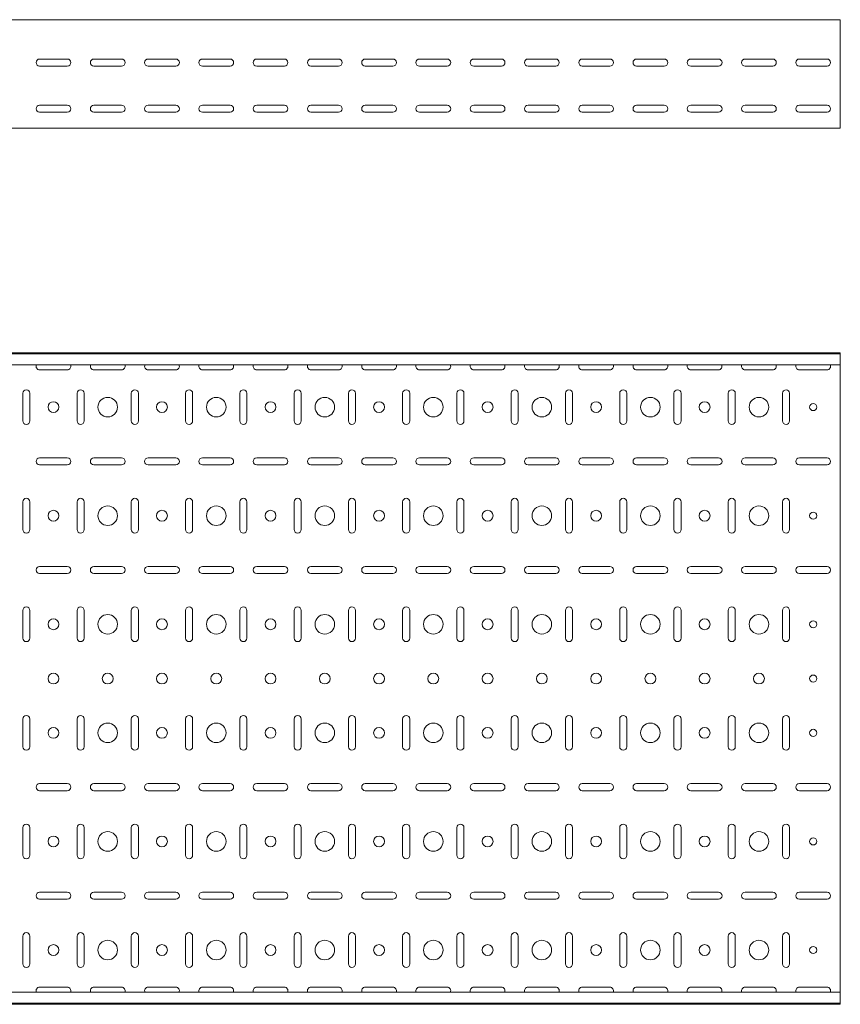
# Model space of a CAD drawing. Header units: millimetres. Extents: x -792 to 3872, y -6969 to -417.
# Tile 6 of 21: x 3116 to 3872, y -6969 to -6062. Entities that reach past the tile are written whole.
import ezdxf

# ---------------------------------------------------------------- set-up
doc = ezdxf.new("R2010")
doc.units = ezdxf.units.MM

msp = doc.modelspace()

# ---------------------------------------------------------------- linework, layer by layer
at = {"color": 7, "linetype": 'Continuous', "lineweight": 15}
for p, q in [((3872.2, -6061.74), (872.2, -6061.74)), ((3872.2, -6068.36), (3872.2, -6061.74)), ((3872.2, -6070.74), (3872.2, -6068.36)), ((3872.2, -6074.32), (3872.2, -6070.74)), ((3872.2, -6076.05), (3872.2, -6074.32)), ((3872.2, -6158.74), (3872.2, -6076.05)), ((3134.45, -6097.99), (3159.95, -6097.99)), ((3184.45, -6097.99), (3209.95, -6097.99)), ((3234.45, -6097.99), (3259.95, -6097.99)), ((3284.45, -6097.99), (3309.95, -6097.99)), ((3334.45, -6097.99), (3359.95, -6097.99)), ((3384.45, -6097.99), (3409.95, -6097.99)), ((3434.45, -6097.99), (3459.95, -6097.99)), ((3484.45, -6097.99), (3509.95, -6097.99)), ((3534.45, -6097.99), (3559.95, -6097.99)), ((3584.45, -6097.99), (3609.95, -6097.99)), ((3634.45, -6097.99), (3659.95, -6097.99)), ((3684.45, -6097.99), (3709.95, -6097.99)), ((3734.45, -6097.99), (3759.95, -6097.99)), ((3784.45, -6097.99), (3809.95, -6097.99)), ((3834.45, -6097.99), (3859.95, -6097.99)), ((3159.95, -6104.49), (3134.45, -6104.49)), ((3209.95, -6104.49), (3184.45, -6104.49)), ((3259.95, -6104.49), (3234.45, -6104.49)), ((3309.95, -6104.49), (3284.45, -6104.49)), ((3359.95, -6104.49), (3334.45, -6104.49)), ((3409.95, -6104.49), (3384.45, -6104.49)), ((3459.95, -6104.49), (3434.45, -6104.49)), ((3509.95, -6104.49), (3484.45, -6104.49)), ((3559.95, -6104.49), (3534.45, -6104.49)), ((3609.95, -6104.49), (3584.45, -6104.49)), ((3659.95, -6104.49), (3634.45, -6104.49)), ((3709.95, -6104.49), (3684.45, -6104.49)), ((3759.95, -6104.49), (3734.45, -6104.49)), ((3809.95, -6104.49), (3784.45, -6104.49)), ((3859.95, -6104.49), (3834.45, -6104.49)), ((3134.45, -6140.49), (3159.95, -6140.49)), ((3159.95, -6146.99), (3134.45, -6146.99)), ((3184.45, -6140.49), (3209.95, -6140.49)), ((3209.95, -6146.99), (3184.45, -6146.99)), ((3234.45, -6140.49), (3259.95, -6140.49)), ((3259.95, -6146.99), (3234.45, -6146.99)), ((3284.45, -6140.49), (3309.95, -6140.49)), ((3309.95, -6146.99), (3284.45, -6146.99)), ((3334.45, -6140.49), (3359.95, -6140.49)), ((3359.95, -6146.99), (3334.45, -6146.99)), ((3384.45, -6140.49), (3409.95, -6140.49)), ((3409.95, -6146.99), (3384.45, -6146.99)), ((3434.45, -6140.49), (3459.95, -6140.49)), ((3459.95, -6146.99), (3434.45, -6146.99)), ((3484.45, -6140.49), (3509.95, -6140.49)), ((3509.95, -6146.99), (3484.45, -6146.99)), ((3534.45, -6140.49), (3559.95, -6140.49)), ((3559.95, -6146.99), (3534.45, -6146.99)), ((3584.45, -6140.49), (3609.95, -6140.49)), ((3609.95, -6146.99), (3584.45, -6146.99)), ((3634.45, -6140.49), (3659.95, -6140.49)), ((3659.95, -6146.99), (3634.45, -6146.99)), ((3684.45, -6140.49), (3709.95, -6140.49)), ((3709.95, -6146.99), (3684.45, -6146.99)), ((3734.45, -6140.49), (3759.95, -6140.49)), ((3759.95, -6146.99), (3734.45, -6146.99)), ((3784.45, -6140.49), (3809.95, -6140.49)), ((3809.95, -6146.99), (3784.45, -6146.99)), ((3834.45, -6140.49), (3859.95, -6140.49)), ((3859.95, -6146.99), (3834.45, -6146.99)), ((3872.2, -6161.74), (872.2, -6161.74)), ((3872.2, -6161.74), (3872.2, -6158.74)), ((3872.2, -6368.54), (872.2, -6368.54)), ((3872.2, -6369.54), (872.2, -6369.54)), ((3872.2, -6369.54), (3872.2, -6368.54)), ((3872.2, -6378.01), (3872.2, -6369.54)), ((3872.2, -6379.75), (872.2, -6379.75)), ((3872.2, -6379.75), (3872.2, -6378.01)), ((3872.2, -6379.75), (3872.2, -6957.33)), ((3134.45, -6384.29), (3159.95, -6384.29)), ((3184.45, -6384.29), (3209.95, -6384.29)), ((3234.45, -6384.29), (3259.95, -6384.29)), ((3284.45, -6384.29), (3309.95, -6384.29)), ((3334.45, -6384.29), (3359.95, -6384.29)), ((3384.45, -6384.29), (3409.95, -6384.29)), ((3434.45, -6384.29), (3459.95, -6384.29)), ((3484.45, -6384.29), (3509.95, -6384.29)), ((3534.45, -6384.29), (3559.95, -6384.29)), ((3584.45, -6384.29), (3609.95, -6384.29)), ((3634.45, -6384.29), (3659.95, -6384.29)), ((3684.45, -6384.29), (3709.95, -6384.29)), ((3734.45, -6384.29), (3759.95, -6384.29)), ((3784.45, -6384.29), (3809.95, -6384.29)), ((3834.45, -6384.29), (3859.95, -6384.29)), ((3118.95, -6405.79), (3118.95, -6431.29)), ((3125.45, -6431.29), (3125.45, -6405.79)), ((3168.95, -6405.79), (3168.95, -6431.29)), ((3175.45, -6431.29), (3175.45, -6405.79)), ((3218.95, -6405.79), (3218.95, -6431.29)), ((3225.45, -6431.29), (3225.45, -6405.79)), ((3268.95, -6405.79), (3268.95, -6431.29)), ((3275.45, -6431.29), (3275.45, -6405.79)), ((3318.95, -6405.79), (3318.95, -6431.29)), ((3325.45, -6431.29), (3325.45, -6405.79)), ((3368.95, -6405.79), (3368.95, -6431.29)), ((3375.45, -6431.29), (3375.45, -6405.79)), ((3418.95, -6405.79), (3418.95, -6431.29)), ((3425.45, -6431.29), (3425.45, -6405.79)), ((3468.95, -6405.79), (3468.95, -6431.29)), ((3475.45, -6431.29), (3475.45, -6405.79)), ((3518.95, -6405.79), (3518.95, -6431.29)), ((3525.45, -6431.29), (3525.45, -6405.79)), ((3568.95, -6405.79), (3568.95, -6431.29)), ((3575.45, -6431.29), (3575.45, -6405.79)), ((3618.95, -6405.79), (3618.95, -6431.29)), ((3625.45, -6431.29), (3625.45, -6405.79)), ((3668.95, -6405.79), (3668.95, -6431.29)), ((3675.45, -6431.29), (3675.45, -6405.79)), ((3718.95, -6405.79), (3718.95, -6431.29)), ((3725.45, -6431.29), (3725.45, -6405.79)), ((3768.95, -6405.79), (3768.95, -6431.29)), ((3775.45, -6431.29), (3775.45, -6405.79)), ((3818.95, -6405.79), (3818.95, -6431.29)), ((3825.45, -6431.29), (3825.45, -6405.79)), ((3159.95, -6465.29), (3134.45, -6465.29)), ((3209.95, -6465.29), (3184.45, -6465.29)), ((3259.95, -6465.29), (3234.45, -6465.29)), ((3309.95, -6465.29), (3284.45, -6465.29)), ((3359.95, -6465.29), (3334.45, -6465.29)), ((3409.95, -6465.29), (3384.45, -6465.29)), ((3459.95, -6465.29), (3434.45, -6465.29)), ((3509.95, -6465.29), (3484.45, -6465.29)), ((3559.95, -6465.29), (3534.45, -6465.29)), ((3609.95, -6465.29), (3584.45, -6465.29)), ((3659.95, -6465.29), (3634.45, -6465.29)), ((3709.95, -6465.29), (3684.45, -6465.29)), ((3759.95, -6465.29), (3734.45, -6465.29)), ((3809.95, -6465.29), (3784.45, -6465.29)), ((3859.95, -6465.29), (3834.45, -6465.29)), ((3134.45, -6471.79), (3159.95, -6471.79)), ((3184.45, -6471.79), (3209.95, -6471.79)), ((3234.45, -6471.79), (3259.95, -6471.79)), ((3284.45, -6471.79), (3309.95, -6471.79)), ((3334.45, -6471.79), (3359.95, -6471.79)), ((3384.45, -6471.79), (3409.95, -6471.79)), ((3434.45, -6471.79), (3459.95, -6471.79)), ((3484.45, -6471.79), (3509.95, -6471.79)), ((3534.45, -6471.79), (3559.95, -6471.79)), ((3584.45, -6471.79), (3609.95, -6471.79)), ((3634.45, -6471.79), (3659.95, -6471.79)), ((3684.45, -6471.79), (3709.95, -6471.79)), ((3734.45, -6471.79), (3759.95, -6471.79)), ((3784.45, -6471.79), (3809.95, -6471.79)), ((3834.45, -6471.79), (3859.95, -6471.79)), ((3118.95, -6505.79), (3118.95, -6531.29)), ((3125.45, -6531.29), (3125.45, -6505.79)), ((3168.95, -6505.79), (3168.95, -6531.29)), ((3175.45, -6531.29), (3175.45, -6505.79)), ((3218.95, -6505.79), (3218.95, -6531.29)), ((3225.45, -6531.29), (3225.45, -6505.79)), ((3268.95, -6505.79), (3268.95, -6531.29)), ((3275.45, -6531.29), (3275.45, -6505.79)), ((3318.95, -6505.79), (3318.95, -6531.29)), ((3325.45, -6531.29), (3325.45, -6505.79)), ((3368.95, -6505.79), (3368.95, -6531.29)), ((3375.45, -6531.29), (3375.45, -6505.79)), ((3418.95, -6505.79), (3418.95, -6531.29)), ((3425.45, -6531.29), (3425.45, -6505.79)), ((3468.95, -6505.79), (3468.95, -6531.29)), ((3475.45, -6531.29), (3475.45, -6505.79)), ((3518.95, -6505.79), (3518.95, -6531.29)), ((3525.45, -6531.29), (3525.45, -6505.79)), ((3568.95, -6505.79), (3568.95, -6531.29)), ((3575.45, -6531.29), (3575.45, -6505.79)), ((3618.95, -6505.79), (3618.95, -6531.29)), ((3625.45, -6531.29), (3625.45, -6505.79)), ((3668.95, -6505.79), (3668.95, -6531.29)), ((3675.45, -6531.29), (3675.45, -6505.79)), ((3718.95, -6505.79), (3718.95, -6531.29)), ((3725.45, -6531.29), (3725.45, -6505.79)), ((3768.95, -6505.79), (3768.95, -6531.29)), ((3775.45, -6531.29), (3775.45, -6505.79)), ((3818.95, -6505.79), (3818.95, -6531.29)), ((3825.45, -6531.29), (3825.45, -6505.79)), ((3159.95, -6565.29), (3134.45, -6565.29)), ((3134.45, -6571.79), (3159.95, -6571.79)), ((3209.95, -6565.29), (3184.45, -6565.29)), ((3184.45, -6571.79), (3209.95, -6571.79)), ((3259.95, -6565.29), (3234.45, -6565.29)), ((3234.45, -6571.79), (3259.95, -6571.79)), ((3309.95, -6565.29), (3284.45, -6565.29)), ((3284.45, -6571.79), (3309.95, -6571.79)), ((3359.95, -6565.29), (3334.45, -6565.29)), ((3334.45, -6571.79), (3359.95, -6571.79)), ((3409.95, -6565.29), (3384.45, -6565.29)), ((3384.45, -6571.79), (3409.95, -6571.79)), ((3459.95, -6565.29), (3434.45, -6565.29)), ((3434.45, -6571.79), (3459.95, -6571.79)), ((3509.95, -6565.29), (3484.45, -6565.29)), ((3484.45, -6571.79), (3509.95, -6571.79)), ((3559.95, -6565.29), (3534.45, -6565.29)), ((3534.45, -6571.79), (3559.95, -6571.79)), ((3609.95, -6565.29), (3584.45, -6565.29)), ((3584.45, -6571.79), (3609.95, -6571.79)), ((3659.95, -6565.29), (3634.45, -6565.29)), ((3634.45, -6571.79), (3659.95, -6571.79)), ((3709.95, -6565.29), (3684.45, -6565.29)), ((3684.45, -6571.79), (3709.95, -6571.79)), ((3759.95, -6565.29), (3734.45, -6565.29)), ((3734.45, -6571.79), (3759.95, -6571.79)), ((3809.95, -6565.29), (3784.45, -6565.29)), ((3784.45, -6571.79), (3809.95, -6571.79)), ((3859.95, -6565.29), (3834.45, -6565.29)), ((3834.45, -6571.79), (3859.95, -6571.79)), ((3118.95, -6605.79), (3118.95, -6631.29)), ((3125.45, -6631.29), (3125.45, -6605.79)), ((3168.95, -6605.79), (3168.95, -6631.29)), ((3175.45, -6631.29), (3175.45, -6605.79)), ((3218.95, -6605.79), (3218.95, -6631.29)), ((3225.45, -6631.29), (3225.45, -6605.79)), ((3268.95, -6605.79), (3268.95, -6631.29)), ((3275.45, -6631.29), (3275.45, -6605.79)), ((3318.95, -6605.79), (3318.95, -6631.29)), ((3325.45, -6631.29), (3325.45, -6605.79)), ((3368.95, -6605.79), (3368.95, -6631.29)), ((3375.45, -6631.29), (3375.45, -6605.79)), ((3418.95, -6605.79), (3418.95, -6631.29)), ((3425.45, -6631.29), (3425.45, -6605.79)), ((3468.95, -6605.79), (3468.95, -6631.29)), ((3475.45, -6631.29), (3475.45, -6605.79)), ((3518.95, -6605.79), (3518.95, -6631.29)), ((3525.45, -6631.29), (3525.45, -6605.79)), ((3568.95, -6605.79), (3568.95, -6631.29)), ((3575.45, -6631.29), (3575.45, -6605.79)), ((3618.95, -6605.79), (3618.95, -6631.29)), ((3625.45, -6631.29), (3625.45, -6605.79)), ((3668.95, -6605.79), (3668.95, -6631.29)), ((3675.45, -6631.29), (3675.45, -6605.79)), ((3718.95, -6605.79), (3718.95, -6631.29)), ((3725.45, -6631.29), (3725.45, -6605.79)), ((3768.95, -6605.79), (3768.95, -6631.29)), ((3775.45, -6631.29), (3775.45, -6605.79)), ((3818.95, -6605.79), (3818.95, -6631.29)), ((3825.45, -6631.29), (3825.45, -6605.79)), ((3118.95, -6705.79), (3118.95, -6731.29)), ((3125.45, -6731.29), (3125.45, -6705.79)), ((3168.95, -6705.79), (3168.95, -6731.29)), ((3175.45, -6731.29), (3175.45, -6705.79)), ((3218.95, -6705.79), (3218.95, -6731.29)), ((3225.45, -6731.29), (3225.45, -6705.79)), ((3268.95, -6705.79), (3268.95, -6731.29)), ((3275.45, -6731.29), (3275.45, -6705.79)), ((3318.95, -6705.79), (3318.95, -6731.29)), ((3325.45, -6731.29), (3325.45, -6705.79)), ((3368.95, -6705.79), (3368.95, -6731.29)), ((3375.45, -6731.29), (3375.45, -6705.79)), ((3418.95, -6705.79), (3418.95, -6731.29)), ((3425.45, -6731.29), (3425.45, -6705.79)), ((3468.95, -6705.79), (3468.95, -6731.29)), ((3475.45, -6731.29), (3475.45, -6705.79)), ((3518.95, -6705.79), (3518.95, -6731.29)), ((3525.45, -6731.29), (3525.45, -6705.79)), ((3568.95, -6705.79), (3568.95, -6731.29)), ((3575.45, -6731.29), (3575.45, -6705.79)), ((3618.95, -6705.79), (3618.95, -6731.29)), ((3625.45, -6731.29), (3625.45, -6705.79)), ((3668.95, -6705.79), (3668.95, -6731.29)), ((3675.45, -6731.29), (3675.45, -6705.79)), ((3718.95, -6705.79), (3718.95, -6731.29)), ((3725.45, -6731.29), (3725.45, -6705.79)), ((3768.95, -6705.79), (3768.95, -6731.29)), ((3775.45, -6731.29), (3775.45, -6705.79)), ((3818.95, -6705.79), (3818.95, -6731.29)), ((3825.45, -6731.29), (3825.45, -6705.79)), ((3159.95, -6765.29), (3134.45, -6765.29)), ((3134.45, -6771.79), (3159.95, -6771.79)), ((3209.95, -6765.29), (3184.45, -6765.29)), ((3184.45, -6771.79), (3209.95, -6771.79)), ((3259.95, -6765.29), (3234.45, -6765.29)), ((3234.45, -6771.79), (3259.95, -6771.79)), ((3309.95, -6765.29), (3284.45, -6765.29)), ((3284.45, -6771.79), (3309.95, -6771.79)), ((3359.95, -6765.29), (3334.45, -6765.29)), ((3334.45, -6771.79), (3359.95, -6771.79)), ((3409.95, -6765.29), (3384.45, -6765.29)), ((3384.45, -6771.79), (3409.95, -6771.79)), ((3459.95, -6765.29), (3434.45, -6765.29)), ((3434.45, -6771.79), (3459.95, -6771.79)), ((3509.95, -6765.29), (3484.45, -6765.29)), ((3484.45, -6771.79), (3509.95, -6771.79)), ((3559.95, -6765.29), (3534.45, -6765.29)), ((3534.45, -6771.79), (3559.95, -6771.79)), ((3609.95, -6765.29), (3584.45, -6765.29)), ((3584.45, -6771.79), (3609.95, -6771.79)), ((3659.95, -6765.29), (3634.45, -6765.29)), ((3634.45, -6771.79), (3659.95, -6771.79)), ((3709.95, -6765.29), (3684.45, -6765.29)), ((3684.45, -6771.79), (3709.95, -6771.79)), ((3759.95, -6765.29), (3734.45, -6765.29)), ((3734.45, -6771.79), (3759.95, -6771.79)), ((3809.95, -6765.29), (3784.45, -6765.29)), ((3784.45, -6771.79), (3809.95, -6771.79)), ((3859.95, -6765.29), (3834.45, -6765.29)), ((3834.45, -6771.79), (3859.95, -6771.79)), ((3118.95, -6805.79), (3118.95, -6831.29)), ((3125.45, -6831.29), (3125.45, -6805.79)), ((3168.95, -6805.79), (3168.95, -6831.29)), ((3175.45, -6831.29), (3175.45, -6805.79)), ((3218.95, -6805.79), (3218.95, -6831.29)), ((3225.45, -6831.29), (3225.45, -6805.79)), ((3268.95, -6805.79), (3268.95, -6831.29)), ((3275.45, -6831.29), (3275.45, -6805.79)), ((3318.95, -6805.79), (3318.95, -6831.29)), ((3325.45, -6831.29), (3325.45, -6805.79)), ((3368.95, -6805.79), (3368.95, -6831.29)), ((3375.45, -6831.29), (3375.45, -6805.79)), ((3418.95, -6805.79), (3418.95, -6831.29)), ((3425.45, -6831.29), (3425.45, -6805.79)), ((3468.95, -6805.79), (3468.95, -6831.29)), ((3475.45, -6831.29), (3475.45, -6805.79)), ((3518.95, -6805.79), (3518.95, -6831.29)), ((3525.45, -6831.29), (3525.45, -6805.79)), ((3568.95, -6805.79), (3568.95, -6831.29)), ((3575.45, -6831.29), (3575.45, -6805.79)), ((3618.95, -6805.79), (3618.95, -6831.29)), ((3625.45, -6831.29), (3625.45, -6805.79)), ((3668.95, -6805.79), (3668.95, -6831.29)), ((3675.45, -6831.29), (3675.45, -6805.79)), ((3718.95, -6805.79), (3718.95, -6831.29)), ((3725.45, -6831.29), (3725.45, -6805.79)), ((3768.95, -6805.79), (3768.95, -6831.29)), ((3775.45, -6831.29), (3775.45, -6805.79)), ((3818.95, -6805.79), (3818.95, -6831.29)), ((3825.45, -6831.29), (3825.45, -6805.79)), ((3159.95, -6865.29), (3134.45, -6865.29)), ((3134.45, -6871.79), (3159.95, -6871.79)), ((3209.95, -6865.29), (3184.45, -6865.29)), ((3184.45, -6871.79), (3209.95, -6871.79)), ((3259.95, -6865.29), (3234.45, -6865.29)), ((3234.45, -6871.79), (3259.95, -6871.79)), ((3309.95, -6865.29), (3284.45, -6865.29)), ((3284.45, -6871.79), (3309.95, -6871.79)), ((3359.95, -6865.29), (3334.45, -6865.29)), ((3334.45, -6871.79), (3359.95, -6871.79)), ((3409.95, -6865.29), (3384.45, -6865.29)), ((3384.45, -6871.79), (3409.95, -6871.79)), ((3459.95, -6865.29), (3434.45, -6865.29)), ((3434.45, -6871.79), (3459.95, -6871.79)), ((3509.95, -6865.29), (3484.45, -6865.29)), ((3484.45, -6871.79), (3509.95, -6871.79)), ((3559.95, -6865.29), (3534.45, -6865.29)), ((3534.45, -6871.79), (3559.95, -6871.79)), ((3609.95, -6865.29), (3584.45, -6865.29)), ((3584.45, -6871.79), (3609.95, -6871.79)), ((3659.95, -6865.29), (3634.45, -6865.29)), ((3634.45, -6871.79), (3659.95, -6871.79)), ((3709.95, -6865.29), (3684.45, -6865.29)), ((3684.45, -6871.79), (3709.95, -6871.79)), ((3759.95, -6865.29), (3734.45, -6865.29)), ((3734.45, -6871.79), (3759.95, -6871.79)), ((3809.95, -6865.29), (3784.45, -6865.29)), ((3784.45, -6871.79), (3809.95, -6871.79)), ((3859.95, -6865.29), (3834.45, -6865.29)), ((3834.45, -6871.79), (3859.95, -6871.79)), ((3118.95, -6905.79), (3118.95, -6931.29)), ((3125.45, -6931.29), (3125.45, -6905.79)), ((3168.95, -6905.79), (3168.95, -6931.29)), ((3175.45, -6931.29), (3175.45, -6905.79)), ((3218.95, -6905.79), (3218.95, -6931.29)), ((3225.45, -6931.29), (3225.45, -6905.79)), ((3268.95, -6905.79), (3268.95, -6931.29)), ((3275.45, -6931.29), (3275.45, -6905.79)), ((3318.95, -6905.79), (3318.95, -6931.29)), ((3325.45, -6931.29), (3325.45, -6905.79)), ((3368.95, -6905.79), (3368.95, -6931.29)), ((3375.45, -6931.29), (3375.45, -6905.79)), ((3418.95, -6905.79), (3418.95, -6931.29)), ((3425.45, -6931.29), (3425.45, -6905.79)), ((3468.95, -6905.79), (3468.95, -6931.29)), ((3475.45, -6931.29), (3475.45, -6905.79)), ((3518.95, -6905.79), (3518.95, -6931.29)), ((3525.45, -6931.29), (3525.45, -6905.79)), ((3568.95, -6905.79), (3568.95, -6931.29)), ((3575.45, -6931.29), (3575.45, -6905.79)), ((3618.95, -6905.79), (3618.95, -6931.29)), ((3625.45, -6931.29), (3625.45, -6905.79)), ((3668.95, -6905.79), (3668.95, -6931.29)), ((3675.45, -6931.29), (3675.45, -6905.79)), ((3718.95, -6905.79), (3718.95, -6931.29)), ((3725.45, -6931.29), (3725.45, -6905.79)), ((3768.95, -6905.79), (3768.95, -6931.29)), ((3775.45, -6931.29), (3775.45, -6905.79)), ((3818.95, -6905.79), (3818.95, -6931.29)), ((3825.45, -6931.29), (3825.45, -6905.79)), ((3159.95, -6952.79), (3134.45, -6952.79)), ((3209.95, -6952.79), (3184.45, -6952.79)), ((3259.95, -6952.79), (3234.45, -6952.79)), ((3309.95, -6952.79), (3284.45, -6952.79)), ((3359.95, -6952.79), (3334.45, -6952.79)), ((3409.95, -6952.79), (3384.45, -6952.79)), ((3459.95, -6952.79), (3434.45, -6952.79)), ((3509.95, -6952.79), (3484.45, -6952.79)), ((3559.95, -6952.79), (3534.45, -6952.79)), ((3609.95, -6952.79), (3584.45, -6952.79)), ((3659.95, -6952.79), (3634.45, -6952.79)), ((3709.95, -6952.79), (3684.45, -6952.79)), ((3759.95, -6952.79), (3734.45, -6952.79)), ((3809.95, -6952.79), (3784.45, -6952.79)), ((3859.95, -6952.79), (3834.45, -6952.79)), ((3872.2, -6957.33), (872.2, -6957.33)), ((3872.2, -6959.07), (3872.2, -6957.33)), ((3872.2, -6967.54), (3872.2, -6959.07)), ((872.2, -6967.54), (3872.2, -6967.54)), ((3872.2, -6968.54), (872.2, -6968.54)), ((3872.2, -6968.54), (3872.2, -6967.54))]:
    msp.add_line(p, q, dxfattribs=at)
for centre, radius in [((3197.2, -6418.54), 9), ((3297.2, -6418.54), 9), ((3397.2, -6418.54), 9), ((3497.2, -6418.54), 9), ((3597.2, -6418.54), 9), ((3697.2, -6418.54), 9), ((3797.2, -6418.54), 9), ((3147.2, -6418.54), 5), ((3247.2, -6418.54), 5), ((3347.2, -6418.54), 5), ((3447.2, -6418.54), 5), ((3547.2, -6418.54), 5), ((3647.2, -6418.54), 5), ((3747.2, -6418.54), 5), ((3847.2, -6418.54), 3.25), ((3197.2, -6518.54), 9), ((3297.2, -6518.54), 9), ((3397.2, -6518.54), 9), ((3497.2, -6518.54), 9), ((3597.2, -6518.54), 9), ((3697.2, -6518.54), 9), ((3797.2, -6518.54), 9), ((3147.2, -6518.54), 5), ((3247.2, -6518.54), 5), ((3347.2, -6518.54), 5), ((3447.2, -6518.54), 5), ((3547.2, -6518.54), 5), ((3647.2, -6518.54), 5), ((3747.2, -6518.54), 5), ((3847.2, -6518.54), 3.25), ((3197.2, -6618.54), 9), ((3297.2, -6618.54), 9), ((3397.2, -6618.54), 9), ((3497.2, -6618.54), 9), ((3597.2, -6618.54), 9), ((3697.2, -6618.54), 9), ((3797.2, -6618.54), 9), ((3147.2, -6618.54), 5), ((3247.2, -6618.54), 5), ((3347.2, -6618.54), 5), ((3447.2, -6618.54), 5), ((3547.2, -6618.54), 5), ((3647.2, -6618.54), 5), ((3747.2, -6618.54), 5), ((3847.2, -6618.54), 3.25), ((3147.2, -6668.54), 5), ((3197.2, -6668.54), 5), ((3247.2, -6668.54), 5), ((3297.2, -6668.54), 5), ((3347.2, -6668.54), 5), ((3397.2, -6668.54), 5), ((3447.2, -6668.54), 5), ((3497.2, -6668.54), 5), ((3547.2, -6668.54), 5), ((3597.2, -6668.54), 5), ((3647.2, -6668.54), 5), ((3697.2, -6668.54), 5), ((3747.2, -6668.54), 5), ((3797.2, -6668.54), 5), ((3847.2, -6668.54), 3.25), ((3197.2, -6718.54), 9), ((3297.2, -6718.54), 9), ((3397.2, -6718.54), 9), ((3497.2, -6718.54), 9), ((3597.2, -6718.54), 9), ((3697.2, -6718.54), 9), ((3797.2, -6718.54), 9), ((3147.2, -6718.54), 5), ((3247.2, -6718.54), 5), ((3347.2, -6718.54), 5), ((3447.2, -6718.54), 5), ((3547.2, -6718.54), 5), ((3647.2, -6718.54), 5), ((3747.2, -6718.54), 5), ((3847.2, -6718.54), 3.25), ((3197.2, -6818.54), 9), ((3297.2, -6818.54), 9), ((3397.2, -6818.54), 9), ((3497.2, -6818.54), 9), ((3597.2, -6818.54), 9), ((3697.2, -6818.54), 9), ((3797.2, -6818.54), 9), ((3147.2, -6818.54), 5), ((3247.2, -6818.54), 5), ((3347.2, -6818.54), 5), ((3447.2, -6818.54), 5), ((3547.2, -6818.54), 5), ((3647.2, -6818.54), 5), ((3747.2, -6818.54), 5), ((3847.2, -6818.54), 3.25), ((3197.2, -6918.54), 9), ((3297.2, -6918.54), 9), ((3397.2, -6918.54), 9), ((3497.2, -6918.54), 9), ((3597.2, -6918.54), 9), ((3697.2, -6918.54), 9), ((3797.2, -6918.54), 9), ((3147.2, -6918.54), 5), ((3247.2, -6918.54), 5), ((3347.2, -6918.54), 5), ((3447.2, -6918.54), 5), ((3547.2, -6918.54), 5), ((3647.2, -6918.54), 5), ((3747.2, -6918.54), 5), ((3847.2, -6918.54), 3.25)]:
    msp.add_circle(centre, radius, dxfattribs=at)
for centre, start, end in [((3134.45, -6101.24), 90, 270), ((3159.95, -6101.24), 270, 90), ((3184.45, -6101.24), 90, 270), ((3209.95, -6101.24), 270, 90), ((3234.45, -6101.24), 90, 270), ((3259.95, -6101.24), 270, 90), ((3284.45, -6101.24), 90, 270), ((3309.95, -6101.24), 270, 90), ((3334.45, -6101.24), 90, 270), ((3359.95, -6101.24), 270, 90), ((3384.45, -6101.24), 90, 270), ((3409.95, -6101.24), 270, 90), ((3434.45, -6101.24), 90, 270), ((3459.95, -6101.24), 270, 90), ((3484.45, -6101.24), 90, 270), ((3509.95, -6101.24), 270, 90), ((3534.45, -6101.24), 90, 270), ((3559.95, -6101.24), 270, 90), ((3584.45, -6101.24), 90, 270), ((3609.95, -6101.24), 270, 90), ((3634.45, -6101.24), 90, 270), ((3659.95, -6101.24), 270, 90), ((3684.45, -6101.24), 90, 270), ((3709.95, -6101.24), 270, 90), ((3734.45, -6101.24), 90, 270), ((3759.95, -6101.24), 270, 90), ((3784.45, -6101.24), 90, 270), ((3809.95, -6101.24), 270, 90), ((3834.45, -6101.24), 90, 270), ((3859.95, -6101.24), 270, 90), ((3134.45, -6143.74), 90, 270), ((3159.95, -6143.74), 270, 90), ((3184.45, -6143.74), 90, 270), ((3209.95, -6143.74), 270, 90), ((3234.45, -6143.74), 90, 270), ((3259.95, -6143.74), 270, 90), ((3284.45, -6143.74), 90, 270), ((3309.95, -6143.74), 270, 90), ((3334.45, -6143.74), 90, 270), ((3359.95, -6143.74), 270, 90), ((3384.45, -6143.74), 90, 270), ((3409.95, -6143.74), 270, 90), ((3434.45, -6143.74), 90, 270), ((3459.95, -6143.74), 270, 90), ((3484.45, -6143.74), 90, 270), ((3509.95, -6143.74), 270, 90), ((3534.45, -6143.74), 90, 270), ((3559.95, -6143.74), 270, 90), ((3584.45, -6143.74), 90, 270), ((3609.95, -6143.74), 270, 90), ((3634.45, -6143.74), 90, 270), ((3659.95, -6143.74), 270, 90), ((3684.45, -6143.74), 90, 270), ((3709.95, -6143.74), 270, 90), ((3734.45, -6143.74), 90, 270), ((3759.95, -6143.74), 270, 90), ((3784.45, -6143.74), 90, 270), ((3809.95, -6143.74), 270, 90), ((3834.45, -6143.74), 90, 270), ((3859.95, -6143.74), 270, 90), ((3134.45, -6381.04), 156.64793, 270), ((3159.95, -6381.04), 270, 23.35207), ((3184.45, -6381.04), 156.64793, 270), ((3209.95, -6381.04), 270, 23.35207), ((3234.45, -6381.04), 156.64793, 270), ((3259.95, -6381.04), 270, 23.35207), ((3284.45, -6381.04), 156.64793, 270), ((3309.95, -6381.04), 270, 23.35207), ((3334.45, -6381.04), 156.64793, 270), ((3359.95, -6381.04), 270, 23.35207), ((3384.45, -6381.04), 156.64793, 270), ((3409.95, -6381.04), 270, 23.35207), ((3434.45, -6381.04), 156.64793, 270), ((3459.95, -6381.04), 270, 23.35207), ((3484.45, -6381.04), 156.64793, 270), ((3509.95, -6381.04), 270, 23.35207), ((3534.45, -6381.04), 156.64793, 270), ((3559.95, -6381.04), 270, 23.35207), ((3584.45, -6381.04), 156.64793, 270), ((3609.95, -6381.04), 270, 23.35207), ((3634.45, -6381.04), 156.64793, 270), ((3659.95, -6381.04), 270, 23.35207), ((3684.45, -6381.04), 156.64793, 270), ((3709.95, -6381.04), 270, 23.35207), ((3734.45, -6381.04), 156.64793, 270), ((3759.95, -6381.04), 270, 23.35207), ((3784.45, -6381.04), 156.64793, 270), ((3809.95, -6381.04), 270, 23.35207), ((3834.45, -6381.04), 156.64793, 270), ((3859.95, -6381.04), 270, 23.35207), ((3122.2, -6405.79), 0, 180), ((3172.2, -6405.79), 0, 180), ((3222.2, -6405.79), 0, 180), ((3272.2, -6405.79), 0, 180), ((3322.2, -6405.79), 0, 180), ((3372.2, -6405.79), 0, 180), ((3422.2, -6405.79), 0, 180), ((3472.2, -6405.79), 0, 180), ((3522.2, -6405.79), 0, 180), ((3572.2, -6405.79), 0, 180), ((3622.2, -6405.79), 0, 180), ((3672.2, -6405.79), 0, 180), ((3722.2, -6405.79), 0, 180), ((3772.2, -6405.79), 0, 180), ((3822.2, -6405.79), 0, 180), ((3122.2, -6431.29), 180, 0), ((3172.2, -6431.29), 180, 0), ((3222.2, -6431.29), 180, 0), ((3272.2, -6431.29), 180, 0), ((3322.2, -6431.29), 180, 0), ((3372.2, -6431.29), 180, 0), ((3422.2, -6431.29), 180, 0), ((3472.2, -6431.29), 180, 0), ((3522.2, -6431.29), 180, 0), ((3572.2, -6431.29), 180, 0), ((3622.2, -6431.29), 180, 0), ((3672.2, -6431.29), 180, 0), ((3722.2, -6431.29), 180, 0), ((3772.2, -6431.29), 180, 0), ((3822.2, -6431.29), 180, 0), ((3134.45, -6468.54), 90, 270), ((3159.95, -6468.54), 270, 90), ((3184.45, -6468.54), 90, 270), ((3209.95, -6468.54), 270, 90), ((3234.45, -6468.54), 90, 270), ((3259.95, -6468.54), 270, 90), ((3284.45, -6468.54), 90, 270), ((3309.95, -6468.54), 270, 90), ((3334.45, -6468.54), 90, 270), ((3359.95, -6468.54), 270, 90), ((3384.45, -6468.54), 90, 270), ((3409.95, -6468.54), 270, 90), ((3434.45, -6468.54), 90, 270), ((3459.95, -6468.54), 270, 90), ((3484.45, -6468.54), 90, 270), ((3509.95, -6468.54), 270, 90), ((3534.45, -6468.54), 90, 270), ((3559.95, -6468.54), 270, 90), ((3584.45, -6468.54), 90, 270), ((3609.95, -6468.54), 270, 90), ((3634.45, -6468.54), 90, 270), ((3659.95, -6468.54), 270, 90), ((3684.45, -6468.54), 90, 270), ((3709.95, -6468.54), 270, 90), ((3734.45, -6468.54), 90, 270), ((3759.95, -6468.54), 270, 90), ((3784.45, -6468.54), 90, 270), ((3809.95, -6468.54), 270, 90), ((3834.45, -6468.54), 90, 270), ((3859.95, -6468.54), 270, 90), ((3122.2, -6505.79), 0, 180), ((3172.2, -6505.79), 0, 180), ((3222.2, -6505.79), 0, 180), ((3272.2, -6505.79), 0, 180), ((3322.2, -6505.79), 0, 180), ((3372.2, -6505.79), 0, 180), ((3422.2, -6505.79), 0, 180), ((3472.2, -6505.79), 0, 180), ((3522.2, -6505.79), 0, 180), ((3572.2, -6505.79), 0, 180), ((3622.2, -6505.79), 0, 180), ((3672.2, -6505.79), 0, 180), ((3722.2, -6505.79), 0, 180), ((3772.2, -6505.79), 0, 180), ((3822.2, -6505.79), 0, 180), ((3122.2, -6531.29), 180, 0), ((3172.2, -6531.29), 180, 0), ((3222.2, -6531.29), 180, 0), ((3272.2, -6531.29), 180, 0), ((3322.2, -6531.29), 180, 0), ((3372.2, -6531.29), 180, 0), ((3422.2, -6531.29), 180, 0), ((3472.2, -6531.29), 180, 0), ((3522.2, -6531.29), 180, 0), ((3572.2, -6531.29), 180, 0), ((3622.2, -6531.29), 180, 0), ((3672.2, -6531.29), 180, 0), ((3722.2, -6531.29), 180, 0), ((3772.2, -6531.29), 180, 0), ((3822.2, -6531.29), 180, 0), ((3134.45, -6568.54), 90, 270), ((3159.95, -6568.54), 270, 90), ((3184.45, -6568.54), 90, 270), ((3209.95, -6568.54), 270, 90), ((3234.45, -6568.54), 90, 270), ((3259.95, -6568.54), 270, 90), ((3284.45, -6568.54), 90, 270), ((3309.95, -6568.54), 270, 90), ((3334.45, -6568.54), 90, 270), ((3359.95, -6568.54), 270, 90), ((3384.45, -6568.54), 90, 270), ((3409.95, -6568.54), 270, 90), ((3434.45, -6568.54), 90, 270), ((3459.95, -6568.54), 270, 90), ((3484.45, -6568.54), 90, 270), ((3509.95, -6568.54), 270, 90), ((3534.45, -6568.54), 90, 270), ((3559.95, -6568.54), 270, 90), ((3584.45, -6568.54), 90, 270), ((3609.95, -6568.54), 270, 90), ((3634.45, -6568.54), 90, 270), ((3659.95, -6568.54), 270, 90), ((3684.45, -6568.54), 90, 270), ((3709.95, -6568.54), 270, 90), ((3734.45, -6568.54), 90, 270), ((3759.95, -6568.54), 270, 90), ((3784.45, -6568.54), 90, 270), ((3809.95, -6568.54), 270, 90), ((3834.45, -6568.54), 90, 270), ((3859.95, -6568.54), 270, 90), ((3122.2, -6605.79), 0, 180), ((3172.2, -6605.79), 0, 180), ((3222.2, -6605.79), 0, 180), ((3272.2, -6605.79), 0, 180), ((3322.2, -6605.79), 0, 180), ((3372.2, -6605.79), 0, 180), ((3422.2, -6605.79), 0, 180), ((3472.2, -6605.79), 0, 180), ((3522.2, -6605.79), 0, 180), ((3572.2, -6605.79), 0, 180), ((3622.2, -6605.79), 0, 180), ((3672.2, -6605.79), 0, 180), ((3722.2, -6605.79), 0, 180), ((3772.2, -6605.79), 0, 180), ((3822.2, -6605.79), 0, 180), ((3122.2, -6631.29), 180, 0), ((3172.2, -6631.29), 180, 0), ((3222.2, -6631.29), 180, 0), ((3272.2, -6631.29), 180, 0), ((3322.2, -6631.29), 180, 0), ((3372.2, -6631.29), 180, 0), ((3422.2, -6631.29), 180, 0), ((3472.2, -6631.29), 180, 0), ((3522.2, -6631.29), 180, 0), ((3572.2, -6631.29), 180, 0), ((3622.2, -6631.29), 180, 0), ((3672.2, -6631.29), 180, 0), ((3722.2, -6631.29), 180, 0), ((3772.2, -6631.29), 180, 0), ((3822.2, -6631.29), 180, 0), ((3122.2, -6705.79), 0, 180), ((3172.2, -6705.79), 0, 180), ((3222.2, -6705.79), 0, 180), ((3272.2, -6705.79), 0, 180), ((3322.2, -6705.79), 0, 180), ((3372.2, -6705.79), 0, 180), ((3422.2, -6705.79), 0, 180), ((3472.2, -6705.79), 0, 180), ((3522.2, -6705.79), 0, 180), ((3572.2, -6705.79), 0, 180), ((3622.2, -6705.79), 0, 180), ((3672.2, -6705.79), 0, 180), ((3722.2, -6705.79), 0, 180), ((3772.2, -6705.79), 0, 180), ((3822.2, -6705.79), 0, 180), ((3122.2, -6731.29), 180, 0), ((3172.2, -6731.29), 180, 0), ((3222.2, -6731.29), 180, 0), ((3272.2, -6731.29), 180, 0), ((3322.2, -6731.29), 180, 0), ((3372.2, -6731.29), 180, 0), ((3422.2, -6731.29), 180, 0), ((3472.2, -6731.29), 180, 0), ((3522.2, -6731.29), 180, 0), ((3572.2, -6731.29), 180, 0), ((3622.2, -6731.29), 180, 0), ((3672.2, -6731.29), 180, 0), ((3722.2, -6731.29), 180, 0), ((3772.2, -6731.29), 180, 0), ((3822.2, -6731.29), 180, 0), ((3134.45, -6768.54), 90, 270), ((3159.95, -6768.54), 270, 90), ((3184.45, -6768.54), 90, 270), ((3209.95, -6768.54), 270, 90), ((3234.45, -6768.54), 90, 270), ((3259.95, -6768.54), 270, 90), ((3284.45, -6768.54), 90, 270), ((3309.95, -6768.54), 270, 90), ((3334.45, -6768.54), 90, 270), ((3359.95, -6768.54), 270, 90), ((3384.45, -6768.54), 90, 270), ((3409.95, -6768.54), 270, 90), ((3434.45, -6768.54), 90, 270), ((3459.95, -6768.54), 270, 90), ((3484.45, -6768.54), 90, 270), ((3509.95, -6768.54), 270, 90), ((3534.45, -6768.54), 90, 270), ((3559.95, -6768.54), 270, 90), ((3584.45, -6768.54), 90, 270), ((3609.95, -6768.54), 270, 90), ((3634.45, -6768.54), 90, 270), ((3659.95, -6768.54), 270, 90), ((3684.45, -6768.54), 90, 270), ((3709.95, -6768.54), 270, 90), ((3734.45, -6768.54), 90, 270), ((3759.95, -6768.54), 270, 90), ((3784.45, -6768.54), 90, 270), ((3809.95, -6768.54), 270, 90), ((3834.45, -6768.54), 90, 270), ((3859.95, -6768.54), 270, 90), ((3122.2, -6805.79), 0, 180), ((3172.2, -6805.79), 0, 180), ((3222.2, -6805.79), 0, 180), ((3272.2, -6805.79), 0, 180), ((3322.2, -6805.79), 0, 180), ((3372.2, -6805.79), 0, 180), ((3422.2, -6805.79), 0, 180), ((3472.2, -6805.79), 0, 180), ((3522.2, -6805.79), 0, 180), ((3572.2, -6805.79), 0, 180), ((3622.2, -6805.79), 0, 180), ((3672.2, -6805.79), 0, 180), ((3722.2, -6805.79), 0, 180), ((3772.2, -6805.79), 0, 180), ((3822.2, -6805.79), 0, 180), ((3122.2, -6831.29), 180, 0), ((3172.2, -6831.29), 180, 0), ((3222.2, -6831.29), 180, 0), ((3272.2, -6831.29), 180, 0), ((3322.2, -6831.29), 180, 0), ((3372.2, -6831.29), 180, 0), ((3422.2, -6831.29), 180, 0), ((3472.2, -6831.29), 180, 0), ((3522.2, -6831.29), 180, 0), ((3572.2, -6831.29), 180, 0), ((3622.2, -6831.29), 180, 0), ((3672.2, -6831.29), 180, 0), ((3722.2, -6831.29), 180, 0), ((3772.2, -6831.29), 180, 0), ((3822.2, -6831.29), 180, 0), ((3134.45, -6868.54), 90, 270), ((3159.95, -6868.54), 270, 90), ((3184.45, -6868.54), 90, 270), ((3209.95, -6868.54), 270, 90), ((3234.45, -6868.54), 90, 270), ((3259.95, -6868.54), 270, 90), ((3284.45, -6868.54), 90, 270), ((3309.95, -6868.54), 270, 90), ((3334.45, -6868.54), 90, 270), ((3359.95, -6868.54), 270, 90), ((3384.45, -6868.54), 90, 270), ((3409.95, -6868.54), 270, 90), ((3434.45, -6868.54), 90, 270), ((3459.95, -6868.54), 270, 90), ((3484.45, -6868.54), 90, 270), ((3509.95, -6868.54), 270, 90), ((3534.45, -6868.54), 90, 270), ((3559.95, -6868.54), 270, 90), ((3584.45, -6868.54), 90, 270), ((3609.95, -6868.54), 270, 90), ((3634.45, -6868.54), 90, 270), ((3659.95, -6868.54), 270, 90), ((3684.45, -6868.54), 90, 270), ((3709.95, -6868.54), 270, 90), ((3734.45, -6868.54), 90, 270), ((3759.95, -6868.54), 270, 90), ((3784.45, -6868.54), 90, 270), ((3809.95, -6868.54), 270, 90), ((3834.45, -6868.54), 90, 270), ((3859.95, -6868.54), 270, 90), ((3122.2, -6905.79), 0, 180), ((3172.2, -6905.79), 0, 180), ((3222.2, -6905.79), 0, 180), ((3272.2, -6905.79), 0, 180), ((3322.2, -6905.79), 0, 180), ((3372.2, -6905.79), 0, 180), ((3422.2, -6905.79), 0, 180), ((3472.2, -6905.79), 0, 180), ((3522.2, -6905.79), 0, 180), ((3572.2, -6905.79), 0, 180), ((3622.2, -6905.79), 0, 180), ((3672.2, -6905.79), 0, 180), ((3722.2, -6905.79), 0, 180), ((3772.2, -6905.79), 0, 180), ((3822.2, -6905.79), 0, 180), ((3122.2, -6931.29), 180, 0), ((3172.2, -6931.29), 180, 0), ((3222.2, -6931.29), 180, 0), ((3272.2, -6931.29), 180, 0), ((3322.2, -6931.29), 180, 0), ((3372.2, -6931.29), 180, 0), ((3422.2, -6931.29), 180, 0), ((3472.2, -6931.29), 180, 0), ((3522.2, -6931.29), 180, 0), ((3572.2, -6931.29), 180, 0), ((3622.2, -6931.29), 180, 0), ((3672.2, -6931.29), 180, 0), ((3722.2, -6931.29), 180, 0), ((3772.2, -6931.29), 180, 0), ((3822.2, -6931.29), 180, 0), ((3134.45, -6956.04), 90, 203.35207), ((3159.95, -6956.04), 336.64793, 90), ((3184.45, -6956.04), 90, 203.35207), ((3209.95, -6956.04), 336.64793, 90), ((3234.45, -6956.04), 90, 203.35207), ((3259.95, -6956.04), 336.64793, 90), ((3284.45, -6956.04), 90, 203.35207), ((3309.95, -6956.04), 336.64793, 90), ((3334.45, -6956.04), 90, 203.35207), ((3359.95, -6956.04), 336.64793, 90), ((3384.45, -6956.04), 90, 203.35207), ((3409.95, -6956.04), 336.64793, 90), ((3434.45, -6956.04), 90, 203.35207), ((3459.95, -6956.04), 336.64793, 90), ((3484.45, -6956.04), 90, 203.35207), ((3509.95, -6956.04), 336.64793, 90), ((3534.45, -6956.04), 90, 203.35207), ((3559.95, -6956.04), 336.64793, 90), ((3584.45, -6956.04), 90, 203.35207), ((3609.95, -6956.04), 336.64793, 90), ((3634.45, -6956.04), 90, 203.35207), ((3659.95, -6956.04), 336.64793, 90), ((3684.45, -6956.04), 90, 203.35207), ((3709.95, -6956.04), 336.64793, 90), ((3734.45, -6956.04), 90, 203.35207), ((3759.95, -6956.04), 336.64793, 90), ((3784.45, -6956.04), 90, 203.35207), ((3809.95, -6956.04), 336.64793, 90), ((3834.45, -6956.04), 90, 203.35207), ((3859.95, -6956.04), 336.64793, 90)]:
    msp.add_arc(centre, 3.25, start, end, dxfattribs=at)

doc.saveas('drawing.dxf')
